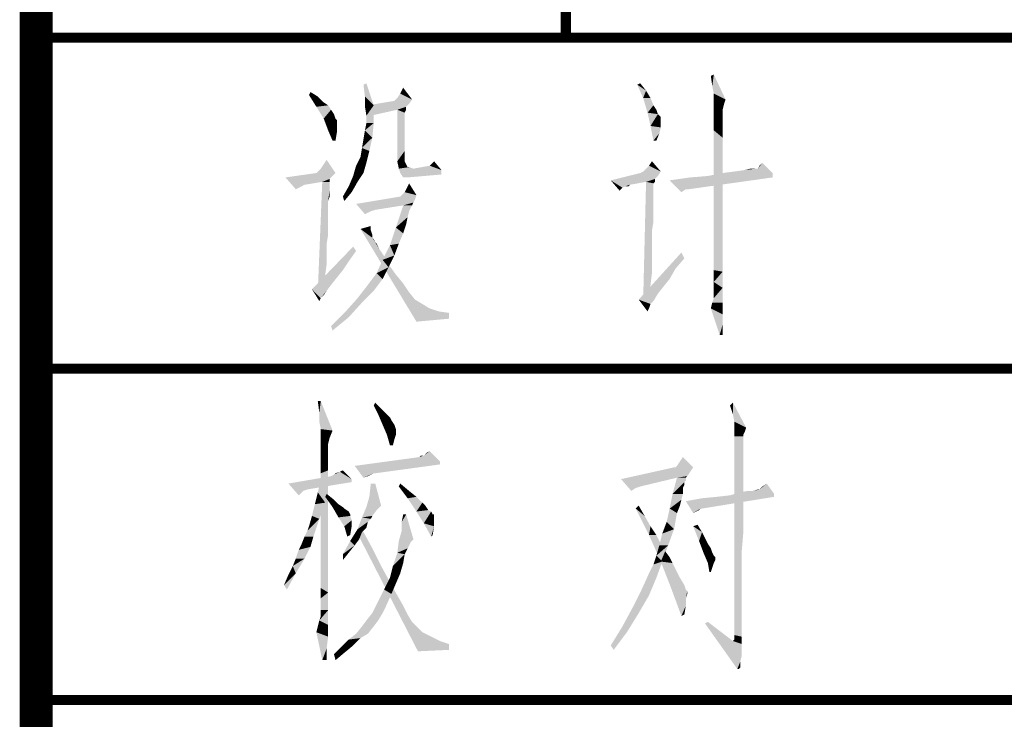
# Model space of a CAD drawing. Header units: millimetres. Extents: x 0 to 840, y 0 to 594.
# Tile 12 of 33: x 470 to 499, y 29 to 51. Entities that reach past the tile are written whole.
import ezdxf

# ---------------------------------------------------------------- set-up
doc = ezdxf.new("R2010")
doc.units = ezdxf.units.MM
doc.header["$LTSCALE"] = 46.2
doc.layers.get('0').update_dxf_attribs({"linetype": 'CONTINUOUS'})
doc.layers.add('GDU1040-22_DXF_FORMAT', color=7, linetype='CONTINUOUS')

# ---------------------------------------------------------------- blocks, each defined once
blk = doc.blocks.new('*T11')
at = {"color": 1, "linetype": 'Continuous'}
for p, q in [((0, 0), (16, 0)), ((0, 0), (0, -10)), ((16, 0), (16, -10)), ((0, -10), (16, -10))]:
    blk.add_line(p, q, dxfattribs=at)
blk = doc.blocks.new('*T12')
at = {"color": 1, "linetype": 'Continuous'}
for p, q in [((0, 0), (14, 0)), ((0, 0), (0, -10)), ((14, 0), (14, -10)), ((0, -10), (14, -10))]:
    blk.add_line(p, q, dxfattribs=at)
blk = doc.blocks.new('*T16')
at = {"color": 1, "linetype": 'Continuous'}
for p, q in [((0, 0), (120, 0)), ((0, 0), (0, -40)), ((30, 0), (30, -40)), ((60, 0), (60, -40)), ((90, 0), (90, -40)), ((120, 0), (120, -40)), ((0, -10), (120, -10)), ((0, -20), (120, -20)), ((0, -30), (120, -30)), ((0, -40), (120, -40))]:
    blk.add_line(p, q, dxfattribs=at)

msp = doc.modelspace()

# ---------------------------------------------------------------- linework, layer by layer
at = {"color": 1, "linetype": 'Continuous'}
for points in [[(490.413, 48.533), (490.369, 48.844), (490.458, 48.889)], [(490.458, 48.311), (490.413, 48.533), (490.458, 48.889)], [(490.458, 48.311), (490.458, 48.889), (490.813, 48.133)], [(479.925, 48.222), (479.88, 48.578), (479.969, 48.622)], [(479.925, 48.222), (479.969, 48.622), (480.191, 47.956)], [(480.991, 48.311), (481.08, 48.489), (481.347, 48.133)], [(488.147, 48.578), (488.236, 48.622), (488.413, 48.4)], [(488.413, 48.4), (488.325, 48.178), (488.147, 48.578)], [(478.236, 48.267), (478.28, 48.356), (478.502, 48.222)], [(478.502, 48.222), (478.458, 47.911), (478.236, 48.267)], [(478.502, 48.222), (478.68, 48.044), (478.458, 47.911)], [(480.191, 47.956), (479.925, 47.911), (479.925, 48.222)], [(481.347, 48.133), (480.858, 48.133), (480.902, 48.178)], [(481.347, 48.133), (480.902, 48.178), (480.991, 48.311)], [(488.325, 48.178), (488.413, 48.4), (488.547, 48.178)], [(488.547, 48.178), (488.458, 47.733), (488.325, 48.178)], [(488.547, 48.178), (488.636, 47.956), (488.458, 47.733)], [(490.813, 48.133), (490.458, 48.133), (490.458, 48.311)], [(478.68, 48.044), (478.813, 47.956), (478.458, 47.911)], [(478.458, 47.911), (478.813, 47.956), (478.902, 47.822)], [(478.902, 47.822), (478.68, 47.556), (478.458, 47.911)], [(479.969, 47.644), (479.925, 47.911), (480.191, 47.956)], [(479.969, 47.422), (479.969, 47.644), (480.191, 47.956)], [(479.969, 47.422), (480.191, 47.956), (480.191, 47.422)], [(481.258, 48), (480.013, 47.956), (480.813, 48.089)], [(480.013, 47.956), (481.258, 48), (481.169, 47.911)], [(481.169, 47.911), (480.102, 47.644), (480.013, 47.956)], [(481.169, 47.911), (480.902, 47.822), (480.102, 47.644)], [(481.347, 48.133), (480.813, 48.089), (480.858, 48.133)], [(480.813, 48.089), (481.347, 48.133), (481.258, 48)], [(480.902, 47.822), (481.169, 47.911), (481.169, 47.822)], [(488.636, 47.956), (488.725, 47.822), (488.458, 47.733)], [(490.813, 48.133), (490.458, 48.044), (490.458, 48.133)], [(490.458, 48.044), (490.813, 48.133), (490.769, 48)], [(490.769, 48), (490.458, 47.956), (490.458, 48.044)], [(490.458, 47.956), (490.769, 48), (490.725, 47.822)], [(490.725, 47.822), (490.458, 47.778), (490.458, 47.956)], [(478.902, 47.822), (478.991, 47.689), (478.68, 47.556)], [(478.68, 47.556), (478.991, 47.689), (479.036, 47.556)], [(480.902, 47.822), (481.169, 47.822), (481.125, 47.733)], [(481.125, 47.733), (480.902, 46.267), (480.902, 47.822)], [(481.125, 47.733), (481.125, 47.689), (480.902, 46.267)], [(481.125, 47.689), (481.125, 47.6), (480.902, 46.267)], [(481.125, 47.6), (481.125, 47.467), (480.902, 46.267)], [(488.458, 47.733), (488.725, 47.822), (488.769, 47.689)], [(488.769, 47.689), (488.547, 47.333), (488.458, 47.733)], [(488.769, 47.689), (488.858, 47.6), (488.547, 47.333)], [(488.858, 47.6), (488.858, 47.511), (488.547, 47.333)], [(490.458, 47.778), (490.725, 47.822), (490.725, 47.733)], [(490.725, 47.733), (490.458, 47.556), (490.458, 47.778)], [(490.725, 47.733), (490.725, 47.6), (490.458, 47.556)], [(490.458, 47.556), (490.725, 47.6), (490.725, 47.333)], [(479.036, 47.556), (478.813, 47.2), (478.68, 47.556)], [(479.036, 47.556), (479.08, 47.511), (478.813, 47.2)], [(479.08, 47.511), (479.08, 47.378), (478.813, 47.2)], [(478.813, 47.2), (479.08, 47.378), (479.08, 47.156)], [(480.191, 47.422), (479.925, 47.2), (479.969, 47.422)], [(479.925, 47.2), (480.191, 47.422), (480.147, 46.978)], [(481.125, 47.467), (481.125, 47.289), (480.902, 46.267)], [(481.125, 47.289), (481.125, 47.111), (480.902, 46.267)], [(488.858, 47.511), (488.858, 47.467), (488.547, 47.333)], [(488.858, 47.467), (488.858, 47.422), (488.547, 47.333)], [(488.547, 47.333), (488.858, 47.422), (488.858, 47.289)], [(488.858, 47.289), (488.636, 46.889), (488.547, 47.333)], [(488.858, 47.289), (488.813, 47.111), (488.636, 46.889)], [(490.725, 47.333), (490.458, 47.2), (490.458, 47.556)], [(490.458, 47.2), (490.725, 47.333), (490.725, 46.978)], [(479.08, 47.156), (478.947, 46.889), (478.813, 47.2)], [(478.947, 46.889), (479.08, 47.156), (479.036, 46.889)], [(479.836, 46.667), (479.88, 46.933), (480.147, 46.978)], [(479.836, 46.667), (480.147, 46.978), (480.058, 46.578)], [(480.147, 46.978), (479.88, 46.933), (479.925, 47.2)], [(481.125, 47.111), (481.125, 46.844), (480.902, 46.267)], [(488.636, 46.889), (488.813, 47.111), (488.725, 46.889)], [(490.725, 46.978), (490.458, 46.8), (490.458, 47.2)], [(490.458, 46.8), (490.725, 46.978), (490.725, 46.578)], [(481.125, 46.844), (481.125, 46.578), (480.902, 46.267)], [(490.725, 46.578), (490.458, 46.311), (490.458, 46.8)], [(479.969, 46.222), (479.658, 46.133), (479.791, 46.4)], [(480.058, 46.578), (479.791, 46.4), (479.836, 46.667)], [(479.791, 46.4), (480.058, 46.578), (479.969, 46.222)], [(480.902, 46.267), (481.125, 46.578), (481.125, 46.267)], [(490.458, 46.311), (490.725, 46.578), (490.725, 46.089)], [(478.591, 46.044), (478.68, 46.178), (478.769, 46.311)], [(478.591, 46.044), (478.769, 46.311), (479.036, 45.911)], [(479.88, 45.911), (479.569, 45.822), (479.658, 46.133)], [(479.658, 46.133), (479.969, 46.222), (479.88, 45.911)], [(481.125, 46.267), (480.947, 46.044), (480.902, 46.267)], [(481.125, 46.267), (481.169, 46.178), (480.947, 46.044)], [(481.169, 46.178), (481.213, 46.089), (480.947, 46.044)], [(481.213, 46.089), (481.258, 46.089), (480.947, 46.044)], [(480.947, 46.044), (481.258, 46.089), (481.391, 46.044)], [(482.236, 46), (481.391, 46.044), (481.88, 46.133)], [(481.88, 46.133), (482.013, 46.267), (482.236, 46)], [(488.858, 45.956), (488.413, 46.044), (488.502, 46.133)], [(488.502, 46.133), (488.591, 46.267), (488.858, 45.956)], [(490.725, 46.089), (490.458, 45.733), (490.458, 46.311)], [(490.458, 45.733), (490.725, 46.089), (490.725, 45.467)], [(491.791, 46.044), (491.836, 46.133), (491.925, 46.222)], [(491.791, 46.044), (491.925, 46.222), (492.236, 45.911)], [(479.036, 45.911), (478.947, 45.822), (477.525, 45.778)], [(479.036, 45.911), (477.525, 45.778), (478.458, 45.911)], [(477.525, 45.778), (478.947, 45.822), (478.858, 45.733)], [(479.036, 45.911), (478.458, 45.911), (478.502, 45.956)], [(479.036, 45.911), (478.502, 45.956), (478.591, 46.044)], [(479.702, 45.644), (479.436, 45.511), (479.569, 45.822)], [(479.569, 45.822), (479.88, 45.911), (479.702, 45.644)], [(481.391, 46.044), (480.991, 45.911), (480.947, 46.044)], [(481.391, 46.044), (482.236, 46), (480.991, 45.911)], [(480.991, 45.911), (482.236, 46), (482.236, 45.867)], [(482.236, 45.867), (481.08, 45.778), (480.991, 45.911)], [(481.08, 45.778), (482.236, 45.867), (481.213, 45.778)], [(488.769, 45.822), (487.347, 45.689), (488.236, 45.911)], [(488.769, 45.822), (488.68, 45.733), (487.347, 45.689)], [(488.858, 45.956), (488.236, 45.911), (488.325, 45.956)], [(488.236, 45.911), (488.858, 45.956), (488.769, 45.822)], [(488.858, 45.956), (488.325, 45.956), (488.413, 46.044)], [(489.747, 45.778), (490.28, 45.822), (492.236, 45.911)], [(489.747, 45.778), (492.236, 45.911), (492.236, 45.778)], [(492.236, 45.911), (490.28, 45.822), (490.725, 45.911)], [(490.725, 45.911), (491.08, 45.956), (491.791, 46.044)], [(492.236, 45.911), (490.725, 45.911), (491.791, 46.044)], [(491.08, 45.956), (491.391, 46), (491.791, 46.044)], [(491.747, 46.044), (491.791, 46.044), (491.391, 46)], [(491.747, 46.044), (491.391, 46), (491.569, 46.044)], [(477.525, 45.778), (478.858, 45.733), (478.102, 45.556)], [(477.525, 45.778), (478.102, 45.556), (478.013, 45.511)], [(478.013, 45.511), (477.836, 45.422), (477.525, 45.778)], [(478.858, 45.733), (478.636, 45.644), (478.102, 45.556)], [(478.858, 45.644), (478.858, 45.556), (478.502, 42.356)], [(478.858, 45.644), (478.502, 42.356), (478.636, 45.644)], [(478.858, 45.556), (478.858, 45.511), (478.502, 42.356)], [(478.858, 45.511), (478.858, 45.467), (478.502, 42.356)], [(478.636, 45.644), (478.858, 45.733), (478.858, 45.644)], [(479.525, 45.333), (479.258, 45.2), (479.436, 45.511)], [(479.436, 45.511), (479.702, 45.644), (479.525, 45.333)], [(481.169, 45.422), (481.258, 45.6), (481.48, 45.244)], [(488.413, 45.644), (487.347, 45.689), (488.68, 45.733)], [(487.347, 45.689), (488.413, 45.644), (487.925, 45.556)], [(487.347, 45.689), (487.925, 45.556), (487.791, 45.511)], [(487.347, 45.689), (487.791, 45.511), (487.702, 45.467)], [(487.702, 45.467), (487.613, 45.378), (487.347, 45.689)], [(487.791, 45.511), (487.925, 45.556), (487.88, 45.511)], [(488.636, 45.6), (488.325, 42.044), (488.413, 45.644)], [(488.636, 45.6), (488.636, 45.556), (488.325, 42.044)], [(488.636, 45.556), (488.636, 45.511), (488.325, 42.044)], [(488.636, 45.511), (488.636, 45.467), (488.325, 42.044)], [(488.413, 45.644), (488.68, 45.733), (488.68, 45.644)], [(488.413, 45.644), (488.68, 45.644), (488.636, 45.6)], [(492.236, 45.778), (489.125, 45.689), (489.747, 45.778)], [(489.613, 45.422), (489.125, 45.689), (492.236, 45.778)], [(489.613, 45.422), (489.48, 45.333), (489.125, 45.689)], [(489.613, 45.422), (492.236, 45.778), (489.702, 45.422)], [(490.725, 45.467), (490.458, 45.067), (490.458, 45.733)], [(478.858, 45.467), (478.813, 45.067), (478.502, 42.356)], [(478.858, 45.467), (478.858, 45.378), (478.813, 45.067)], [(478.858, 45.378), (478.858, 45.289), (478.813, 45.067)], [(478.858, 45.289), (478.858, 45.2), (478.813, 45.067)], [(479.258, 45.2), (479.525, 45.333), (479.302, 45.067)], [(481.436, 45.111), (479.658, 44.978), (480.991, 45.2)], [(481.48, 45.244), (480.991, 45.2), (481.036, 45.244)], [(480.991, 45.2), (481.48, 45.244), (481.436, 45.111)], [(481.48, 45.244), (481.036, 45.244), (481.125, 45.333)], [(481.48, 45.244), (481.125, 45.333), (481.169, 45.422)], [(488.636, 45.467), (488.636, 45.333), (488.325, 42.044)], [(488.636, 45.333), (488.636, 45.2), (488.325, 42.044)], [(488.636, 45.2), (488.636, 45.067), (488.325, 42.044)], [(490.458, 45.067), (490.725, 45.467), (490.725, 44.8)], [(478.813, 45.067), (478.813, 44.889), (478.502, 42.356)], [(481.436, 45.111), (481.391, 45.022), (479.658, 44.978)], [(481.08, 44.933), (479.658, 44.978), (481.391, 45.022)], [(479.658, 44.978), (481.08, 44.933), (480.236, 44.8)], [(479.658, 44.978), (480.236, 44.8), (480.102, 44.756)], [(480.102, 44.756), (479.925, 44.667), (479.658, 44.978)], [(481.347, 44.933), (481.302, 44.844), (480.858, 44.267)], [(481.347, 44.933), (480.858, 44.267), (481.08, 44.933)], [(481.08, 44.933), (481.391, 45.022), (481.347, 44.933)], [(488.636, 45.067), (488.636, 44.889), (488.325, 42.044)], [(490.725, 44.8), (490.458, 44.444), (490.458, 45.067)], [(478.813, 44.889), (478.813, 44.711), (478.502, 42.356)], [(478.813, 44.711), (478.813, 44.489), (478.502, 42.356)], [(481.302, 44.844), (481.258, 44.756), (480.858, 44.267)], [(481.258, 44.756), (481.213, 44.578), (480.858, 44.267)], [(488.636, 44.889), (488.636, 44.667), (488.325, 42.044)], [(488.636, 44.667), (488.591, 44.178), (488.325, 42.044)], [(488.636, 44.667), (488.636, 44.444), (488.591, 44.178)], [(490.458, 44.444), (490.725, 44.8), (490.725, 44.133)], [(478.813, 44.489), (478.813, 44.267), (478.502, 42.356)], [(479.791, 44.222), (480.102, 44.311), (480.102, 44.178)], [(481.213, 44.578), (481.169, 44.356), (480.858, 44.267)], [(480.858, 44.267), (481.169, 44.356), (481.08, 44.089)], [(490.725, 44.133), (490.458, 43.867), (490.458, 44.444)], [(478.813, 44.267), (478.813, 44.044), (478.502, 42.356)], [(478.813, 44.044), (478.769, 43.778), (478.502, 42.356)], [(479.791, 44.222), (480.102, 44.178), (480.147, 43.956)], [(480.147, 43.956), (481.48, 41.422), (479.791, 44.222)], [(480.102, 44.178), (480.147, 44.044), (480.147, 43.956)], [(481.08, 44.089), (480.68, 43.733), (480.858, 44.267)], [(481.08, 44.089), (480.947, 43.778), (480.68, 43.733)], [(488.591, 44.178), (488.591, 43.911), (488.325, 42.044)], [(490.458, 43.867), (490.725, 44.133), (490.725, 43.511)], [(478.769, 43.778), (478.769, 43.467), (478.502, 42.356)], [(480.147, 43.956), (480.191, 43.911), (480.236, 43.822)], [(480.147, 43.956), (480.236, 43.822), (481.48, 41.422)], [(480.236, 43.822), (480.28, 43.778), (480.325, 43.689)], [(480.236, 43.822), (480.325, 43.689), (480.369, 43.6)], [(480.236, 43.822), (480.369, 43.6), (481.48, 41.422)], [(480.813, 43.422), (480.458, 43.289), (480.68, 43.733)], [(480.68, 43.733), (480.947, 43.778), (480.813, 43.422)], [(488.591, 43.911), (488.591, 43.6), (488.325, 42.044)], [(490.725, 43.511), (490.458, 43.378), (490.458, 43.867)], [(479.658, 43.556), (478.325, 42.4), (479.569, 43.689)], [(479.658, 43.556), (479.436, 43.244), (478.325, 42.4)], [(478.769, 43.467), (478.769, 43.156), (478.502, 42.356)], [(480.369, 43.6), (480.458, 43.467), (481.48, 41.422)], [(480.458, 43.467), (480.547, 43.333), (481.48, 41.422)], [(480.458, 43.289), (480.813, 43.422), (480.636, 43.067)], [(489.569, 43.333), (488.191, 42.089), (489.48, 43.511)], [(488.591, 43.6), (488.591, 43.244), (488.325, 42.044)], [(490.458, 42.978), (490.458, 43.378), (490.725, 43.511)], [(490.458, 42.978), (490.725, 43.511), (490.725, 42.933)], [(479.436, 43.244), (479.258, 42.978), (478.325, 42.4)], [(478.769, 43.156), (478.725, 42.844), (478.502, 42.356)], [(480.636, 43.067), (480.28, 42.889), (480.458, 43.289)], [(480.547, 43.333), (480.636, 43.156), (481.48, 41.422)], [(480.636, 43.156), (480.858, 42.844), (481.48, 41.422)], [(489.569, 43.333), (489.302, 43.022), (488.191, 42.089)], [(488.591, 43.244), (488.591, 42.889), (488.325, 42.044)], [(479.258, 42.978), (479.08, 42.756), (478.325, 42.4)], [(478.725, 42.844), (478.725, 42.489), (478.502, 42.356)], [(480.458, 42.711), (480.013, 42.533), (480.28, 42.889)], [(480.28, 42.889), (480.636, 43.067), (480.458, 42.711)], [(480.858, 42.844), (481.08, 42.578), (481.48, 41.422)], [(489.302, 43.022), (489.125, 42.711), (488.191, 42.089)], [(488.591, 42.889), (488.547, 42.533), (488.325, 42.044)], [(490.725, 42.933), (490.458, 42.622), (490.458, 42.978)], [(490.458, 42.622), (490.725, 42.933), (490.725, 42.444)], [(479.08, 42.756), (478.902, 42.533), (478.325, 42.4)], [(478.325, 42.4), (478.902, 42.533), (478.769, 42.356)], [(480.191, 42.356), (479.702, 42.133), (480.013, 42.533)], [(480.013, 42.533), (480.458, 42.711), (480.191, 42.356)], [(481.08, 42.578), (481.258, 42.311), (481.48, 41.422)], [(489.125, 42.711), (488.947, 42.489), (488.191, 42.089)], [(488.547, 42.533), (488.547, 42.089), (488.325, 42.044)], [(490.725, 42.444), (490.458, 42.4), (490.458, 42.622)], [(478.325, 42.4), (478.769, 42.356), (478.591, 42.133)], [(478.591, 42.133), (478.547, 42.044), (478.325, 42.4)], [(478.769, 42.356), (478.68, 42.222), (478.591, 42.133)], [(479.702, 42.133), (480.191, 42.356), (479.836, 42)], [(481.258, 42.311), (481.436, 42.089), (481.48, 41.422)], [(488.947, 42.489), (488.769, 42.267), (488.191, 42.089)], [(488.191, 42.089), (488.769, 42.267), (488.636, 42.044)], [(490.413, 42), (490.458, 42.133), (490.725, 42.444)], [(490.413, 42), (490.725, 42.444), (490.725, 42)], [(490.458, 42.222), (490.458, 42.4), (490.725, 42.444)], [(490.458, 42.133), (490.458, 42.222), (490.725, 42.444)], [(479.836, 42), (479.347, 41.733), (479.702, 42.133)], [(479.347, 41.733), (479.836, 42), (479.436, 41.556)], [(481.436, 42.089), (481.658, 41.956), (481.48, 41.422)], [(481.658, 41.956), (481.88, 41.822), (481.48, 41.422)], [(488.191, 42.089), (488.636, 42.044), (488.547, 41.956)], [(488.547, 41.956), (488.458, 41.733), (488.191, 42.089)], [(488.547, 41.956), (488.502, 41.822), (488.458, 41.733)], [(490.725, 42), (490.369, 41.822), (490.413, 42)], [(490.369, 41.822), (490.725, 42), (490.725, 41.644)], [(479.436, 41.556), (478.902, 41.289), (479.347, 41.733)], [(481.88, 41.822), (482.147, 41.733), (481.48, 41.422)], [(482.147, 41.733), (482.458, 41.689), (481.48, 41.422)], [(482.458, 41.689), (482.458, 41.511), (481.48, 41.422)], [(490.725, 41.644), (490.636, 41.022), (490.369, 41.822)], [(490.725, 41.644), (490.725, 41.333), (490.636, 41.022)], [(478.902, 41.289), (479.436, 41.556), (478.947, 41.156)], [(490.636, 41.022), (490.725, 41.333), (490.725, 41.022)], [(478.591, 39.022), (478.547, 38.667), (478.502, 39.022)], [(478.547, 38.4), (478.547, 38.667), (478.591, 39.022)], [(478.591, 38.178), (478.547, 38.4), (478.591, 39.022)], [(478.591, 38.178), (478.591, 39.022), (478.947, 38.133)], [(480.191, 38.889), (480.236, 38.978), (480.414, 38.8)], [(491.036, 38.622), (490.947, 38.889), (491.036, 38.978)], [(491.08, 38.4), (491.036, 38.622), (491.036, 38.978)], [(491.08, 38.4), (491.036, 38.978), (491.436, 38.222)], [(480.414, 38.8), (480.325, 38.622), (480.191, 38.889)], [(480.414, 38.8), (480.547, 38.667), (480.325, 38.622)], [(480.325, 38.622), (480.547, 38.667), (480.68, 38.533)], [(480.68, 38.533), (480.458, 38.311), (480.325, 38.622)], [(480.68, 38.533), (480.725, 38.444), (480.458, 38.311)], [(480.458, 38.311), (480.725, 38.444), (480.814, 38.311)], [(491.436, 38.222), (491.08, 38.178), (491.08, 38.4)], [(478.947, 38.133), (478.591, 38), (478.591, 38.178)], [(478.591, 37.911), (478.591, 38), (478.947, 38.133)], [(478.591, 37.911), (478.947, 38.133), (478.858, 37.911)], [(480.814, 38.311), (480.591, 38), (480.458, 38.311)], [(480.814, 38.311), (480.858, 38.178), (480.591, 38)], [(480.858, 38.178), (480.858, 38.133), (480.591, 38)], [(480.591, 38), (480.858, 38.133), (480.858, 38)], [(491.08, 38.178), (491.436, 38.222), (491.391, 38.089)], [(491.391, 38.089), (491.08, 37.956), (491.08, 38.178)], [(491.391, 38.089), (491.347, 38), (491.08, 37.956)], [(478.858, 37.911), (478.591, 37.778), (478.591, 37.911)], [(478.591, 37.778), (478.858, 37.911), (478.814, 37.733)], [(478.814, 37.733), (478.591, 37.511), (478.591, 37.778)], [(480.858, 38), (480.68, 37.689), (480.591, 38)], [(480.858, 38), (480.814, 37.867), (480.68, 37.689)], [(480.68, 37.689), (480.814, 37.867), (480.769, 37.689)], [(491.08, 37.956), (491.347, 38), (491.347, 37.956)], [(491.347, 37.956), (491.347, 37.867), (491.08, 32.222)], [(491.347, 37.956), (491.08, 32.222), (491.08, 37.956)], [(491.347, 37.867), (491.347, 37.733), (491.08, 32.222)], [(478.814, 37.733), (478.814, 37.644), (478.591, 37.511)], [(478.591, 37.511), (478.814, 37.644), (478.814, 37.467)], [(478.814, 37.467), (478.591, 37.2), (478.591, 37.511)], [(478.814, 37.467), (478.814, 37.244), (478.591, 37.2)], [(481.702, 37.378), (481.791, 37.467), (481.88, 37.511)], [(481.702, 37.378), (481.88, 37.511), (482.191, 37.2)], [(491.347, 37.733), (491.347, 37.556), (491.08, 32.222)], [(491.347, 37.556), (491.347, 37.333), (491.08, 32.222)], [(478.591, 37.2), (478.814, 37.244), (478.814, 36.933)], [(478.814, 36.933), (478.591, 36.844), (478.591, 37.2)], [(482.191, 37.2), (479.614, 37.067), (481.569, 37.333)], [(482.191, 37.2), (482.191, 37.111), (479.614, 37.067)], [(481.702, 37.378), (481.569, 37.333), (481.614, 37.378)], [(482.191, 37.2), (481.569, 37.333), (481.702, 37.378)], [(489.347, 37.067), (489.436, 37.2), (489.525, 37.333)], [(489.347, 37.067), (489.525, 37.333), (489.836, 37.022)], [(491.347, 37.333), (491.347, 37.067), (491.08, 32.222)], [(478.591, 36.844), (478.814, 36.933), (478.814, 36.533)], [(478.991, 36.8), (479.036, 36.844), (479.169, 36.889)], [(479.525, 36.667), (478.991, 36.8), (479.169, 36.889)], [(479.169, 36.889), (479.258, 36.933), (479.525, 36.667)], [(480.191, 36.844), (479.614, 37.067), (482.191, 37.111)], [(480.191, 36.844), (479.88, 36.711), (479.614, 37.067)], [(480.191, 36.844), (482.191, 37.111), (480.236, 36.844)], [(489.836, 37.022), (489.747, 36.889), (487.658, 36.667)], [(489.302, 37.022), (489.836, 37.022), (487.658, 36.667)], [(489.302, 37.022), (487.658, 36.667), (489.258, 37.022)], [(489.747, 36.889), (489.658, 36.756), (487.658, 36.667)], [(489.836, 37.022), (489.302, 37.022), (489.347, 37.067)], [(491.347, 37.067), (491.347, 36.756), (491.08, 32.222)], [(479.525, 36.667), (477.614, 36.533), (478.902, 36.756)], [(479.525, 36.667), (479.525, 36.578), (477.614, 36.533)], [(477.614, 36.533), (479.525, 36.578), (478.191, 36.356)], [(478.502, 36.267), (478.591, 36.667), (478.725, 35.956)], [(478.814, 36.533), (478.591, 36.4), (478.591, 36.844)], [(479.525, 36.667), (478.902, 36.756), (478.991, 36.8)], [(480.191, 36.844), (480.102, 36.8), (479.88, 36.711)], [(480.102, 36.8), (480.014, 36.756), (479.88, 36.711)], [(489.658, 36.756), (489.347, 36.711), (487.658, 36.667)], [(487.658, 36.667), (489.347, 36.711), (488.236, 36.444)], [(487.658, 36.667), (488.236, 36.444), (488.102, 36.4)], [(488.102, 36.4), (487.969, 36.311), (487.658, 36.667)], [(489.614, 36.711), (489.614, 36.667), (489.214, 36.222)], [(489.614, 36.711), (489.214, 36.222), (489.347, 36.711)], [(489.614, 36.667), (489.614, 36.622), (489.214, 36.222)], [(489.614, 36.622), (489.569, 36.578), (489.214, 36.222)], [(489.569, 36.578), (489.569, 36.489), (489.214, 36.222)], [(489.347, 36.711), (489.658, 36.756), (489.614, 36.711)], [(491.347, 36.756), (491.347, 36.4), (491.08, 32.222)], [(477.614, 36.533), (478.191, 36.356), (478.058, 36.311)], [(478.058, 36.311), (477.925, 36.178), (477.614, 36.533)], [(478.591, 36.4), (478.814, 36.533), (478.814, 36.089)], [(478.814, 36.089), (478.591, 35.867), (478.591, 36.4)], [(480.236, 36.533), (480.058, 36.133), (480.102, 36.533)], [(480.058, 36.133), (480.236, 36.533), (480.414, 35.867)], [(480.947, 36.444), (480.991, 36.533), (481.258, 36.311)], [(481.258, 36.311), (481.214, 36.089), (480.947, 36.444)], [(481.258, 36.311), (481.48, 36.133), (481.214, 36.089)], [(489.569, 36.489), (489.525, 36.4), (489.214, 36.222)], [(489.214, 36.222), (489.525, 36.4), (489.525, 36.222)], [(491.347, 36.4), (491.347, 36), (491.08, 32.222)], [(491.658, 36.311), (491.258, 36.267), (491.48, 36.311)], [(492.28, 36.222), (491.258, 36.267), (491.658, 36.311)], [(491.836, 36.356), (491.658, 36.311), (491.791, 36.356)], [(492.28, 36.222), (491.658, 36.311), (491.836, 36.356)], [(491.836, 36.356), (491.925, 36.444), (492.058, 36.533)], [(491.836, 36.356), (492.058, 36.533), (492.28, 36.222)], [(478.725, 35.956), (478.414, 35.911), (478.502, 36.267)], [(478.591, 35.867), (478.814, 36.089), (478.814, 35.556)], [(478.725, 36.133), (478.769, 36.222), (478.991, 36.044)], [(478.991, 36.044), (478.947, 35.822), (478.725, 36.133)], [(478.991, 36.044), (479.125, 35.911), (478.947, 35.822)], [(480.414, 35.867), (479.969, 35.822), (480.058, 36.133)], [(481.214, 36.089), (481.48, 36.133), (481.658, 35.956)], [(481.658, 35.956), (481.48, 35.689), (481.214, 36.089)], [(489.525, 36.222), (489.48, 36.044), (489.125, 35.778)], [(489.525, 36.222), (489.125, 35.778), (489.214, 36.222)], [(489.48, 36.044), (489.436, 35.867), (489.125, 35.778)], [(489.614, 36), (490.102, 36.089), (492.28, 36.133)], [(490.058, 35.778), (489.614, 36), (492.28, 36.133)], [(490.058, 35.778), (489.836, 35.644), (489.614, 36)], [(490.058, 35.778), (492.28, 36.133), (490.102, 35.778)], [(492.28, 36.133), (490.102, 36.089), (490.547, 36.133)], [(490.547, 36.133), (490.947, 36.178), (492.28, 36.222)], [(490.547, 36.133), (492.28, 36.222), (492.28, 36.133)], [(492.28, 36.222), (490.947, 36.178), (491.258, 36.267)], [(491.347, 36), (491.347, 35.556), (491.08, 32.222)], [(478.325, 35.556), (478.414, 35.911), (478.725, 35.956)], [(478.325, 35.556), (478.725, 35.956), (478.547, 35.467)], [(478.814, 35.556), (478.591, 35.289), (478.591, 35.867)], [(478.947, 35.822), (479.125, 35.911), (479.258, 35.822)], [(479.258, 35.822), (479.125, 35.511), (478.947, 35.822)], [(479.258, 35.822), (479.302, 35.778), (479.125, 35.511)], [(479.302, 35.778), (479.436, 35.689), (479.125, 35.511)], [(479.436, 35.689), (479.48, 35.6), (479.125, 35.511)], [(480.28, 35.733), (479.836, 35.511), (479.969, 35.822)], [(480.28, 35.733), (480.147, 35.556), (479.836, 35.511)], [(479.969, 35.822), (480.414, 35.867), (480.28, 35.733)], [(481.658, 35.956), (481.747, 35.867), (481.48, 35.689)], [(481.747, 35.867), (481.836, 35.733), (481.48, 35.689)], [(481.48, 35.689), (481.836, 35.733), (481.925, 35.689)], [(481.925, 35.689), (481.702, 35.333), (481.48, 35.689)], [(481.925, 35.689), (481.969, 35.6), (481.702, 35.333)], [(488.102, 35.778), (488.191, 35.867), (488.369, 35.556)], [(488.369, 35.556), (488.502, 34.978), (488.102, 35.778)], [(489.347, 35.644), (489.036, 35.378), (489.125, 35.778)], [(489.125, 35.778), (489.436, 35.867), (489.347, 35.644)], [(490.058, 35.778), (490.014, 35.733), (489.836, 35.644)], [(490.014, 35.733), (489.925, 35.689), (489.836, 35.644)], [(478.102, 34.933), (478.191, 35.111), (478.547, 35.467)], [(478.102, 34.933), (478.547, 35.467), (478.369, 34.933)], [(478.191, 35.111), (478.236, 35.244), (478.547, 35.467)], [(478.547, 35.467), (478.236, 35.244), (478.325, 35.556)], [(478.591, 35.289), (478.814, 35.556), (478.814, 34.978)], [(479.48, 35.6), (479.48, 35.556), (479.125, 35.511)], [(479.125, 35.511), (479.48, 35.556), (479.525, 35.422)], [(479.525, 35.422), (479.302, 35.244), (479.125, 35.511)], [(479.302, 35.244), (479.525, 35.422), (479.525, 35.244)], [(480.102, 35.467), (479.702, 35.156), (479.836, 35.511)], [(480.102, 35.467), (480.014, 35.378), (479.702, 35.156)], [(479.836, 35.511), (480.147, 35.556), (480.102, 35.467)], [(481.169, 35.6), (481.036, 35.378), (481.08, 35.6)], [(481.036, 35.111), (481.036, 35.378), (481.169, 35.6)], [(481.036, 35.111), (481.169, 35.6), (481.391, 34.844)], [(482.014, 35.6), (482.014, 35.511), (481.702, 35.333)], [(481.969, 35.6), (482.014, 35.6), (481.702, 35.333)], [(482.014, 35.511), (482.014, 35.422), (481.702, 35.333)], [(481.702, 35.333), (482.014, 35.422), (482.014, 35.244)], [(488.369, 35.556), (488.547, 35.244), (488.502, 34.978)], [(489.036, 35.378), (489.347, 35.644), (489.258, 35.156)], [(491.347, 35.556), (491.347, 35.022), (491.08, 32.222)], [(478.814, 34.978), (478.591, 34.711), (478.591, 35.289)], [(479.525, 35.244), (479.391, 34.933), (479.302, 35.244)], [(479.525, 35.244), (479.48, 34.978), (479.391, 34.933)], [(479.836, 35.067), (479.48, 34.8), (479.702, 35.156)], [(480.014, 35.378), (479.969, 35.2), (479.702, 35.156)], [(479.702, 35.156), (479.969, 35.2), (479.836, 35.067)], [(479.747, 34.933), (479.836, 35.156), (480.147, 34.578)], [(481.391, 34.844), (480.947, 34.8), (481.036, 35.111)], [(482.014, 35.244), (481.925, 34.933), (481.702, 35.333)], [(482.014, 35.244), (481.969, 34.978), (481.925, 34.933)], [(488.502, 34.978), (488.547, 35.244), (488.725, 34.978)], [(488.814, 34.667), (488.902, 35.022), (489.258, 35.156)], [(488.814, 34.667), (489.258, 35.156), (489.08, 34.667)], [(489.258, 35.156), (488.902, 35.022), (489.036, 35.378)], [(489.836, 35.244), (489.969, 35.289), (490.102, 35.067)], [(490.102, 35.067), (490.014, 34.8), (489.836, 35.244)], [(478.369, 34.933), (478.014, 34.711), (478.102, 34.933)], [(478.014, 34.711), (478.369, 34.933), (478.28, 34.622)], [(478.591, 34.711), (478.814, 34.978), (478.814, 34.356)], [(479.614, 34.667), (479.258, 34.4), (479.48, 34.8)], [(479.836, 35.067), (479.747, 34.844), (479.48, 34.8)], [(479.48, 34.8), (479.747, 34.844), (479.614, 34.667)], [(480.147, 34.578), (481.525, 31.467), (479.747, 34.933)], [(481.302, 34.756), (480.902, 34.444), (480.947, 34.8)], [(480.947, 34.8), (481.391, 34.844), (481.302, 34.756)], [(488.725, 34.978), (488.858, 34.178), (488.502, 34.978)], [(488.725, 34.978), (488.858, 34.711), (488.858, 34.178)], [(490.102, 35.067), (490.191, 34.889), (490.014, 34.8)], [(490.014, 34.8), (490.191, 34.889), (490.28, 34.711)], [(490.28, 34.711), (490.147, 34.444), (490.014, 34.8)], [(491.347, 35.022), (491.302, 34.489), (491.08, 32.222)], [(477.836, 34.267), (477.925, 34.533), (478.28, 34.622)], [(477.836, 34.267), (478.28, 34.622), (478.102, 34.267)], [(478.28, 34.622), (477.925, 34.533), (478.014, 34.711)], [(478.814, 34.356), (478.591, 34.178), (478.591, 34.711)], [(479.614, 34.667), (479.436, 34.444), (479.258, 34.4)], [(480.147, 34.578), (480.414, 34.044), (481.525, 31.467)], [(481.302, 34.756), (481.214, 34.578), (480.902, 34.444)], [(480.902, 34.444), (481.214, 34.578), (481.125, 34.4)], [(489.08, 34.667), (488.725, 34.356), (488.814, 34.667)], [(488.725, 34.356), (489.08, 34.667), (488.902, 34.178)], [(488.858, 34.711), (488.991, 34.489), (488.858, 34.178)], [(488.991, 34.489), (489.125, 34.311), (488.858, 34.178)], [(490.28, 34.711), (490.369, 34.578), (490.147, 34.444)], [(490.147, 34.444), (490.369, 34.578), (490.414, 34.444)], [(491.302, 34.489), (491.302, 33.911), (491.08, 32.222)], [(478.102, 34.267), (477.747, 34.044), (477.836, 34.267)], [(477.747, 34.044), (478.102, 34.267), (477.836, 33.822)], [(478.591, 34.178), (478.814, 34.356), (478.814, 33.778)], [(479.258, 34.4), (479.436, 34.444), (479.258, 34.222)], [(481.125, 34.4), (480.769, 34.044), (480.902, 34.444)], [(481.125, 34.4), (481.08, 34.133), (480.769, 34.044)], [(488.902, 34.178), (488.636, 34.089), (488.725, 34.356)], [(488.858, 34.178), (489.125, 34.311), (489.214, 34.133)], [(490.414, 34.444), (490.28, 34.133), (490.147, 34.444)], [(490.414, 34.444), (490.458, 34.356), (490.28, 34.133)], [(490.458, 34.356), (490.502, 34.311), (490.28, 34.133)], [(490.502, 34.311), (490.502, 34.267), (490.28, 34.133)], [(490.502, 34.267), (490.502, 34.222), (490.28, 34.133)], [(490.28, 34.133), (490.502, 34.222), (490.458, 34.133)], [(477.836, 33.822), (477.614, 33.778), (477.747, 34.044)], [(478.814, 33.778), (478.591, 33.733), (478.591, 34.178)], [(480.414, 34.044), (480.68, 33.556), (481.525, 31.467)], [(480.991, 33.822), (480.68, 33.689), (480.769, 34.044)], [(480.769, 34.044), (481.08, 34.133), (480.991, 33.822)], [(488.502, 33.822), (488.636, 34.089), (488.902, 34.178)], [(488.502, 33.822), (488.902, 34.178), (488.725, 33.689)], [(489.214, 34.133), (489.169, 33.378), (488.858, 34.178)], [(489.214, 34.133), (489.302, 33.956), (489.169, 33.378)], [(489.302, 33.956), (489.436, 33.689), (489.169, 33.378)], [(490.458, 34.133), (490.325, 33.867), (490.28, 34.133)], [(490.458, 34.133), (490.414, 34), (490.325, 33.867)], [(490.325, 33.867), (490.414, 34), (490.369, 33.867)], [(491.302, 33.911), (491.302, 33.244), (491.08, 32.222)], [(477.48, 33.467), (477.614, 33.778), (477.836, 33.822)], [(477.48, 33.467), (477.836, 33.822), (477.569, 33.333)], [(478.591, 33.378), (478.591, 33.733), (478.814, 33.778)], [(478.591, 33.378), (478.814, 33.778), (478.814, 33.244)], [(480.858, 33.511), (480.502, 33.333), (480.68, 33.689)], [(480.68, 33.689), (480.991, 33.822), (480.858, 33.511)], [(488.725, 33.689), (488.28, 33.333), (488.502, 33.822)], [(488.28, 33.333), (488.725, 33.689), (488.502, 33.156)], [(489.436, 33.689), (489.569, 33.467), (489.169, 33.378)], [(478.814, 33.244), (478.591, 33.067), (478.591, 33.378)], [(480.725, 33.2), (480.325, 32.978), (480.502, 33.333)], [(480.502, 33.333), (480.858, 33.511), (480.725, 33.2)], [(480.68, 33.556), (480.902, 33.156), (481.525, 31.467)], [(488.502, 33.156), (488.014, 32.8), (488.28, 33.333)], [(489.169, 33.378), (489.569, 33.467), (489.614, 33.333)], [(489.614, 33.333), (489.48, 32.533), (489.169, 33.378)], [(489.614, 33.333), (489.658, 33.289), (489.48, 32.533)], [(478.591, 32.844), (478.591, 33.067), (478.814, 33.244)], [(478.591, 32.711), (478.591, 32.844), (478.814, 33.244)], [(478.591, 32.711), (478.814, 33.244), (478.814, 32.711)], [(480.236, 32.8), (480.325, 32.978), (480.725, 33.2)], [(480.236, 32.8), (480.725, 33.2), (480.547, 32.8)], [(480.902, 33.156), (481.08, 32.844), (481.525, 31.467)], [(488.014, 32.8), (488.502, 33.156), (488.191, 32.622)], [(489.658, 33.289), (489.614, 33.067), (489.48, 32.533)], [(489.614, 33.067), (489.614, 32.844), (489.48, 32.533)], [(489.658, 33.289), (489.658, 33.2), (489.614, 33.067)], [(491.302, 33.244), (491.302, 32.578), (491.08, 32.222)], [(478.547, 32.4), (478.591, 32.533), (478.814, 32.711)], [(478.547, 32.4), (478.814, 32.711), (478.814, 32.267)], [(478.814, 32.711), (478.591, 32.622), (478.591, 32.711)], [(478.591, 32.533), (478.591, 32.622), (478.814, 32.711)], [(480.547, 32.8), (480.147, 32.622), (480.236, 32.8)], [(480.147, 32.622), (480.547, 32.8), (480.458, 32.622)], [(481.08, 32.844), (481.214, 32.578), (481.525, 31.467)], [(488.191, 32.622), (487.702, 32.222), (488.014, 32.8)], [(489.614, 32.844), (489.569, 32.578), (489.48, 32.533)], [(480.458, 32.622), (479.969, 32.4), (480.147, 32.622)], [(479.969, 32.4), (480.458, 32.622), (480.325, 32.4)], [(481.214, 32.578), (481.347, 32.356), (481.525, 31.467)], [(487.702, 32.222), (488.191, 32.622), (487.836, 32.044)], [(491.08, 32.044), (491.08, 32.222), (491.302, 32.578)], [(491.08, 31.956), (491.08, 32.044), (491.302, 32.578)], [(491.08, 31.956), (491.302, 32.578), (491.302, 31.911)], [(478.458, 32.044), (478.502, 32.222), (478.814, 32.267)], [(478.458, 32.044), (478.814, 32.267), (478.814, 31.911)], [(478.814, 32.267), (478.502, 32.222), (478.547, 32.4)], [(480.191, 32.222), (479.658, 32), (479.836, 32.222)], [(479.658, 32), (480.191, 32.222), (480.014, 32)], [(480.325, 32.4), (479.836, 32.222), (479.969, 32.4)], [(479.836, 32.222), (480.325, 32.4), (480.191, 32.222)], [(481.347, 32.356), (481.48, 32.222), (481.525, 31.467)], [(481.48, 32.222), (481.658, 32.044), (481.525, 31.467)], [(487.836, 32.044), (487.347, 31.644), (487.702, 32.222)], [(490.191, 32.311), (490.28, 32.356), (491.036, 31.778)], [(491.036, 31.778), (491.169, 30.933), (490.191, 32.311)], [(478.814, 31.911), (478.636, 31.2), (478.458, 32.044)], [(478.814, 31.911), (478.769, 31.556), (478.636, 31.2)], [(479.569, 31.644), (479.214, 31.6), (479.436, 31.822)], [(480.014, 32), (479.791, 31.867), (479.436, 31.822)], [(480.014, 32), (479.436, 31.822), (479.658, 32)], [(479.436, 31.822), (479.791, 31.867), (479.569, 31.644)], [(481.658, 32.044), (481.925, 31.911), (481.525, 31.467)], [(481.925, 31.911), (482.191, 31.778), (481.525, 31.467)], [(487.347, 31.644), (487.836, 32.044), (487.436, 31.511)], [(491.036, 31.778), (491.08, 31.822), (491.302, 31.911)], [(491.036, 31.778), (491.302, 31.911), (491.302, 31.689)], [(491.302, 31.911), (491.08, 31.822), (491.08, 31.956)], [(478.636, 31.2), (478.769, 31.556), (478.769, 31.2)], [(479.302, 31.422), (478.991, 31.378), (479.214, 31.6)], [(479.214, 31.6), (479.569, 31.644), (479.302, 31.422)], [(482.191, 31.778), (482.458, 31.689), (481.525, 31.467)], [(482.458, 31.689), (482.458, 31.511), (481.525, 31.467)], [(491.036, 31.778), (491.302, 31.689), (491.169, 30.933)], [(491.302, 31.689), (491.302, 31.467), (491.169, 30.933)], [(478.991, 31.378), (479.302, 31.422), (479.036, 31.2)], [(491.302, 31.467), (491.302, 31.333), (491.169, 30.933)], [(491.302, 31.333), (491.258, 31.156), (491.169, 30.933)], [(491.258, 31.156), (491.258, 31.067), (491.169, 30.933)], [(491.258, 31.067), (491.258, 30.978), (491.169, 30.933)], [(491.169, 30.933), (491.258, 30.978), (491.214, 30.933)]]:
    msp.add_solid(points, dxfattribs=at)
at = {"layer": 'GDU1040-22_DXF_FORMAT', "color": 7, "linetype": 'Continuous', "const_width": 1}
msp.add_lwpolyline([(470, 9.5), (470, 100.5)], dxfattribs=at)
at = {"layer": 'GDU1040-22_DXF_FORMAT', "color": 1, "linetype": 'Continuous', "const_width": 0.3}
for points in [[(486, 50), (486, 100)], [(470, 50), (710, 50)], [(470, 40), (590, 40)], [(470, 30), (590, 30)]]:
    msp.add_lwpolyline(points, dxfattribs=at)

# ---------------------------------------------------------------- block references
for name, p in [('*T11', (469.85, 60)), ('*T12', (485.85, 60)), ('*T16', (469.85, 50))]:
    msp.add_blockref(name, p)

doc.saveas('drawing.dxf')
